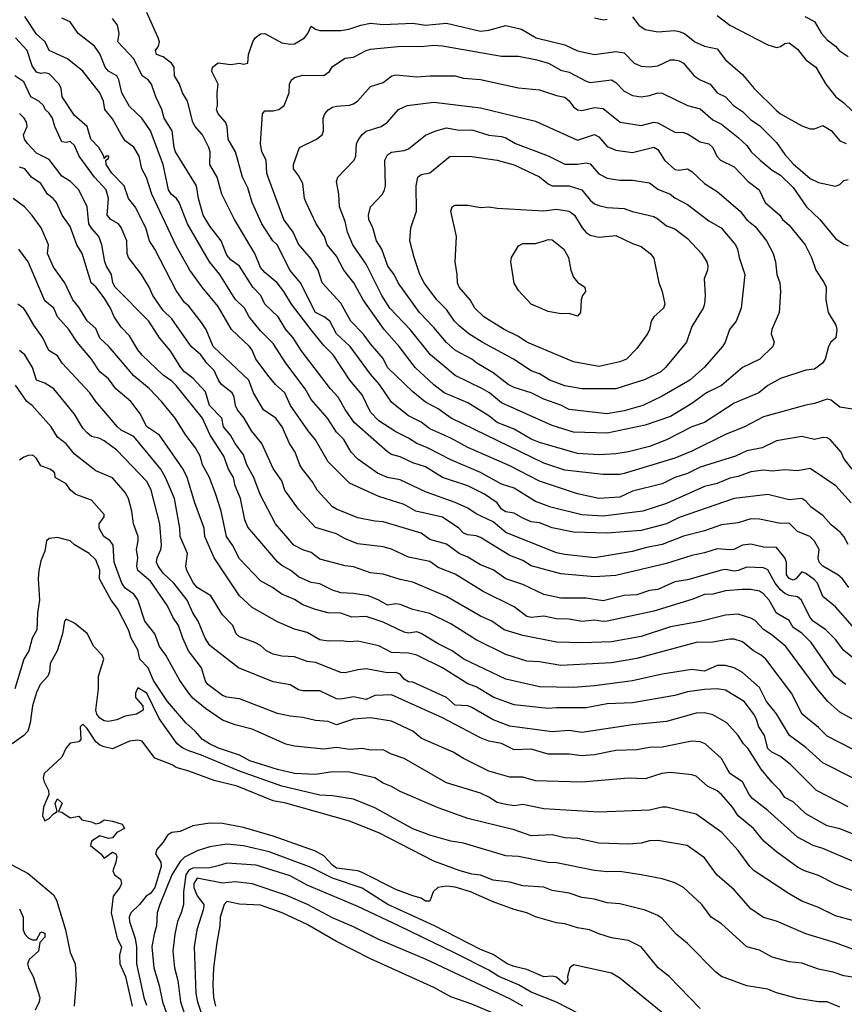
# Model space of a CAD drawing. Header units: metres. Extents: x -46681 to -43747, y -240911 to -237677.
# Tile 180 of 256: x -45951 to -45853, y -240019 to -239902. Entities that reach past the tile are written whole.
import ezdxf

# ---------------------------------------------------------------- set-up
doc = ezdxf.new("R2010")
doc.units = ezdxf.units.M
doc.layers.add('CONTOUR_INDEX', color=1, linetype='Continuous')
doc.layers.add('CONTOUR_INTER', color=3, linetype='Continuous')

msp = doc.modelspace()

# ---------------------------------------------------------------- linework, layer by layer
at = {"layer": 'CONTOUR_INDEX'}
for points, elevation in [([(-45852.54, -239969.52), (-45853.27, -239968.52), (-45853.81, -239968.02), (-45855.6, -239967.02), (-45856.02, -239966.52), (-45856.16, -239966.02), (-45856.03, -239965.02), (-45856.6, -239964.05), (-45857.15, -239963.52), (-45858.6, -239962.91), (-45859.6, -239961.93), (-45860.6, -239961.97), (-45863.1, -239961.47), (-45864.1, -239961.42), (-45865.6, -239961.88), (-45867.6, -239962.13), (-45869.6, -239962.83), (-45872.1, -239963.48), (-45874.6, -239964.44), (-45876.6, -239964.83), (-45878.1, -239965.28), (-45882.6, -239966.01), (-45886.1, -239965.63), (-45887.1, -239965.43), (-45893.1, -239963.02), (-45894.6, -239961.77), (-45896.6, -239960.83), (-45897.6, -239960.15), (-45899.1, -239959.49), (-45902.6, -239958.22), (-45905.6, -239956.81), (-45907.1, -239956.51), (-45908.25, -239956.02), (-45910.6, -239954.36), (-45911.39, -239953.52), (-45912.25, -239952.02), (-45913.1, -239951.17), (-45914.18, -239949.52), (-45916.1, -239947.31), (-45916.81, -239946.02), (-45919.12, -239943.02), (-45920.6, -239940.69), (-45922.1, -239939.19), (-45923.45, -239937.52), (-45924.01, -239936.52), (-45925.1, -239935.42), (-45926.93, -239932.52), (-45928.15, -239931.02), (-45930.73, -239926.52), (-45931.74, -239924.02), (-45932.04, -239923.52), (-45932.68, -239923.02), (-45932.97, -239922.52), (-45933.6, -239919.52), (-45935.1, -239915.52), (-45936.13, -239914.02), (-45937.6, -239912.67), (-45938.5, -239911.02), (-45938.86, -239909.52), (-45939.1, -239909.03), (-45940.1, -239908.46), (-45940.48, -239908.02), (-45941.1, -239906.42), (-45941.73, -239905.52), (-45943.66, -239904.02), (-45944.6, -239902.65), (-45945.6, -239902.22)], 125), ([(-45857.73, -239902.02), (-45856.6, -239902.6), (-45855.76, -239904.02), (-45855.1, -239904.79), (-45854.1, -239905.52), (-45853.67, -239906.02), (-45852.6, -239906.75)], 125), ([(-45906.56, -239909.02), (-45906.1, -239908.91), (-45903.6, -239909.15), (-45902.1, -239909.02), (-45899.1, -239909.04), (-45898.1, -239909.31), (-45896.1, -239909.46), (-45891.6, -239910.46), (-45889.1, -239910.68), (-45887.1, -239911.37), (-45886.1, -239911.56), (-45885.6, -239911.98), (-45885.1, -239912.68), (-45884.6, -239913.03), (-45884.1, -239913.11), (-45882.6, -239912.79), (-45881.6, -239912.89), (-45879.59, -239914.52), (-45877.1, -239914.9), (-45875.6, -239914.51), (-45875.1, -239914.6), (-45873.1, -239915.68), (-45872.1, -239915.72), (-45871.6, -239915.9), (-45870.1, -239916.83), (-45869.1, -239917.07), (-45868.6, -239917.5), (-45868.14, -239918.52), (-45867.7, -239919.02), (-45866.1, -239919.79), (-45864.45, -239921.52), (-45863.15, -239922.52), (-45862.42, -239924.02), (-45860.69, -239925.52), (-45860.39, -239926.02), (-45859.6, -239926.69), (-45857.71, -239929.02), (-45856.94, -239930.52), (-45856.42, -239932.02), (-45855.43, -239933.52), (-45855.22, -239934.02), (-45855.23, -239935.52), (-45854.99, -239937.02), (-45854.05, -239938.52), (-45853.94, -239939.02), (-45854.05, -239940.02), (-45854.67, -239940.52), (-45854.95, -239941.02), (-45855.31, -239942.52), (-45855.66, -239943.02), (-45856.6, -239943.71), (-45857.6, -239943.82), (-45860.6, -239944.81), (-45862.1, -239945.64), (-45863.19, -239946.52), (-45866.1, -239947.73), (-45869.6, -239950.01), (-45871.1, -239950.55), (-45874.1, -239952.08), (-45876.1, -239952.86), (-45878.6, -239953.49), (-45880.1, -239953.73), (-45882.1, -239953.83), (-45884.6, -239953.68), (-45889.1, -239952.4), (-45890.1, -239952.01), (-45892.1, -239950.82), (-45894.1, -239950.02), (-45895.1, -239949.25), (-45897.6, -239947.71), (-45900.38, -239946.52), (-45901.6, -239945.57), (-45903.8, -239943.52), (-45905.71, -239941.02), (-45907.49, -239939.02), (-45909.96, -239935.52), (-45911.06, -239933.52), (-45912.27, -239932.02), (-45913.1, -239930.34), (-45914.21, -239929.02), (-45914.54, -239928.02), (-45915.52, -239926.52), (-45916.71, -239924.02), (-45916.89, -239923.52), (-45917.1, -239921.75), (-45917.6, -239920.81), (-45918.2, -239920.02), (-45918.2, -239919.52), (-45917.49, -239917.52), (-45915.48, -239916.52), (-45914.82, -239916.02), (-45914.67, -239915.52), (-45914.71, -239914.02), (-45914.51, -239913.52), (-45914.1, -239913.06), (-45913.6, -239912.75), (-45913.1, -239912.62), (-45911.6, -239912.51), (-45911.1, -239912.35), (-45910.6, -239911.98), (-45909.1, -239910.28), (-45907.6, -239909.82), (-45906.56, -239909.02)], 130), ([(-45852.1, -239988.65), (-45855.1, -239987.11), (-45856.1, -239986.08), (-45858.05, -239984.52), (-45859.31, -239982.02), (-45862.33, -239978.02), (-45862.9, -239977.52), (-45863.8, -239977.02), (-45865.1, -239975.95), (-45866.1, -239975.65), (-45866.6, -239975.64), (-45868.6, -239976.01), (-45870.6, -239976.02), (-45877.6, -239977.93), (-45880.6, -239978.42), (-45886.6, -239978.75), (-45889.1, -239978.31), (-45890.6, -239978.26), (-45893.1, -239977.45), (-45896.6, -239975.71), (-45899.6, -239973.84), (-45902.1, -239972.61), (-45904.1, -239972.12), (-45905.6, -239971.55), (-45906.1, -239971.45), (-45907.1, -239971.61), (-45908.1, -239971.01), (-45909.32, -239970.52), (-45911.1, -239970.25), (-45912.6, -239970.18), (-45913.6, -239969.85), (-45915.1, -239969.11), (-45916.1, -239968.93), (-45917.6, -239968.27), (-45918.5, -239967.52), (-45919.6, -239966.92), (-45920.06, -239966.52), (-45923.6, -239962.41), (-45923.95, -239961.52), (-45924.46, -239959.02), (-45925.09, -239957.52), (-45925.31, -239956.52), (-45925.89, -239955.52), (-45926.43, -239954.02), (-45928.07, -239951.52), (-45928.97, -239949.52), (-45932.1, -239945.63), (-45932.6, -239945.12), (-45933.6, -239944.43), (-45936.1, -239942.04), (-45936.6, -239941.44), (-45937.6, -239939.76), (-45938.6, -239938.76), (-45939.43, -239937.52), (-45939.85, -239936.52), (-45940.6, -239935.27), (-45941.6, -239933.97), (-45942.12, -239933.52), (-45943.2, -239930.02), (-45943.82, -239929.02), (-45944.6, -239926.85), (-45945.55, -239925.52), (-45946.23, -239924.02), (-45946.63, -239923.52), (-45947.28, -239923.02), (-45948.1, -239921.75), (-45949.2, -239921.02), (-45949.99, -239920.02), (-45950.6, -239919.81)], 120), ([(-45888.53, -239928.52), (-45888.1, -239928.37), (-45887.6, -239928.44), (-45886.25, -239929.52), (-45885.68, -239930.52), (-45885.39, -239932.02), (-45885.1, -239932.85), (-45884.6, -239933.41), (-45883.73, -239934.02), (-45883.68, -239934.52), (-45884.04, -239935.02), (-45884.18, -239935.52), (-45884.28, -239937.02), (-45884.6, -239937.46), (-45885.6, -239937.14), (-45886.6, -239937.17), (-45888.1, -239936.89), (-45890.09, -239936.02), (-45891.6, -239934.43), (-45892.1, -239933.56), (-45892.51, -239931.02), (-45892.42, -239930.52), (-45891.6, -239929.13), (-45891.1, -239928.87), (-45889.6, -239928.85), (-45888.53, -239928.52)], 135), ([(-45850.6, -240005.97), (-45854.1, -240004.6), (-45856.1, -240003.58), (-45857.79, -240003.02), (-45858.6, -240002.61), (-45861.1, -240000.78), (-45862.57, -239999.52), (-45863.81, -239998.02), (-45865.6, -239996.52), (-45866.28, -239995.52), (-45867.6, -239993.99), (-45868.1, -239993.58), (-45869.25, -239993.02), (-45870.6, -239991.86), (-45871.1, -239991.69), (-45873.6, -239991.4), (-45874.63, -239991.52), (-45876.6, -239992.14), (-45878.6, -239992.08), (-45884.1, -239992.56), (-45889.6, -239992.39), (-45891.1, -239991.96), (-45892.6, -239991.96), (-45895.1, -239991.23), (-45898.1, -239989.75), (-45899.32, -239989.02), (-45902.6, -239987.6), (-45903.1, -239987.34), (-45904.1, -239986.51), (-45906.6, -239985.34), (-45909.1, -239984.95), (-45911.1, -239985.09), (-45913.1, -239985.76), (-45914.1, -239985.39), (-45915.6, -239985.25), (-45917.1, -239984.89), (-45918.6, -239984.76), (-45920.1, -239984.45), (-45924.6, -239982.68), (-45926.1, -239982.49), (-45926.6, -239982.29), (-45928.32, -239981.02), (-45928.6, -239980.61), (-45929.1, -239979.02), (-45930.62, -239977.02), (-45931.31, -239975.52), (-45931.79, -239974.02), (-45932.46, -239973.02), (-45933.1, -239971.7), (-45935.1, -239968.8), (-45936.6, -239967.52), (-45936.75, -239967.02), (-45936.6, -239966.02), (-45936.78, -239965.02), (-45936.56, -239964.02), (-45936.59, -239963.52), (-45937.12, -239962.02), (-45937.34, -239960.52), (-45937.73, -239959.02), (-45938.1, -239958.29), (-45939.6, -239956.55), (-45941.6, -239955.72), (-45944.1, -239953.78), (-45945.1, -239952.53), (-45946.1, -239951.74), (-45946.85, -239950.52), (-45949.1, -239948.02), (-45949.73, -239947.52), (-45951.1, -239945.61)], 115), ([(-45870.1, -240019.32), (-45873.77, -240015.52), (-45875.08, -240014.52), (-45877.1, -240012.02), (-45878.6, -240011.28), (-45880.6, -240010.94), (-45882.1, -240010.5), (-45883.2, -240010.02), (-45884.6, -240009.76), (-45886.1, -240009.29), (-45887.1, -240009.2), (-45889.6, -240008.47), (-45890.6, -240008.02), (-45892.1, -240007.62), (-45894.6, -240006.72), (-45897.27, -240005.52), (-45899.1, -240004.97), (-45900.1, -240004.85), (-45901.13, -240005.02), (-45901.7, -240005.52), (-45902.1, -240006.61), (-45902.6, -240006.62), (-45903.1, -240006.27), (-45904.1, -240006.01), (-45906.1, -240005.23), (-45910.1, -240003.23), (-45910.6, -240003.05), (-45913.1, -240002.7), (-45913.6, -240002.37), (-45914.6, -240001.28), (-45915.6, -240000.7), (-45920.6, -239998.94), (-45924.1, -239997.93), (-45926.6, -239997.42), (-45928.1, -239997.39), (-45930.1, -239997.72), (-45931.6, -239998.37), (-45932.6, -239998.52), (-45933.1, -239998.8), (-45933.6, -239999.63), (-45934.36, -240000.52), (-45934.53, -240001.02), (-45933.89, -240002.02), (-45933.86, -240002.52), (-45934.6, -240005.02), (-45935.1, -240005.71), (-45935.64, -240006.02), (-45936.43, -240007.02), (-45937.44, -240008.02), (-45937.63, -240008.52), (-45937.61, -240009.02), (-45936.92, -240011.02), (-45936.78, -240012.02), (-45936.79, -240014.02), (-45935.92, -240018.02), (-45935.6, -240018.92)], 110)]:
    msp.add_lwpolyline(points, dxfattribs=dict(at, elevation=elevation))
at = {"layer": 'CONTOUR_INTER'}
for points, elevation in [([(-45852.26, -239959.52), (-45854.06, -239957.52), (-45857.1, -239955.47), (-45858.6, -239955.73), (-45860.1, -239955.63), (-45861.6, -239955.78), (-45862.6, -239955.64), (-45864.1, -239955.85), (-45865.6, -239956.4), (-45866.6, -239956.61), (-45868.1, -239957.25), (-45869.6, -239957.59), (-45874.1, -239959.58), (-45876.9, -239960.52), (-45881.6, -239961.11), (-45884.1, -239960.95), (-45887.78, -239960.02), (-45889.6, -239959.38), (-45892.1, -239957.78), (-45893.6, -239957.3), (-45896.1, -239955.92), (-45899.6, -239954.45), (-45902.36, -239953.02), (-45903.6, -239952.52), (-45904.6, -239951.86), (-45906.1, -239951.13), (-45908.1, -239949.81), (-45909.1, -239948.81), (-45910.1, -239946.76), (-45911.56, -239945.02), (-45913.52, -239942.02), (-45914.6, -239940.92), (-45916.1, -239939.05), (-45918.45, -239936.02), (-45919.33, -239934.52), (-45920.12, -239933.52), (-45921.6, -239932.3), (-45922.1, -239931.69), (-45922.77, -239930.02), (-45925.2, -239926.02), (-45926.68, -239923.02), (-45927.24, -239921.02), (-45928.11, -239919.52), (-45928.06, -239918.02), (-45928.21, -239917.52), (-45928.95, -239916.02), (-45929.84, -239915.02), (-45930.1, -239914.52), (-45930.74, -239912.02), (-45931.34, -239911.02), (-45931.7, -239910.02), (-45932.26, -239909.02), (-45932.33, -239908.02), (-45932.65, -239907.52), (-45933.1, -239907.16), (-45933.6, -239906.8), (-45934.39, -239906.52), (-45934.51, -239906.02), (-45934.15, -239905.52), (-45934.06, -239905.02), (-45934.2, -239904.52), (-45935.53, -239901.52)], 127), ([(-45868.1, -239901.88), (-45866.6, -239903.02), (-45862.1, -239905.38), (-45861.1, -239905.69), (-45860.6, -239905.57), (-45860.1, -239905.2), (-45859.6, -239905.13), (-45858.6, -239905.88), (-45857.6, -239907.14), (-45856.45, -239908.02), (-45855.26, -239910.02), (-45854.05, -239911.52), (-45853.1, -239912.21), (-45852.1, -239913.2)], 126), ([(-45852.1, -239974.1), (-45854.1, -239971.83), (-45855.6, -239970.58), (-45856.23, -239969.02), (-45856.6, -239968.62), (-45857.6, -239967.88), (-45858.1, -239967.66), (-45858.78, -239968.52), (-45859.1, -239968.66), (-45859.6, -239968.45), (-45859.88, -239968.02), (-45859.89, -239966.52), (-45860.08, -239966.02), (-45861.1, -239964.8), (-45862.6, -239964.75), (-45864.1, -239964.4), (-45865.1, -239964.54), (-45866.11, -239965.02), (-45866.6, -239965.09), (-45868.1, -239964.96), (-45869.6, -239965.44), (-45871.1, -239965.74), (-45874.1, -239966.71), (-45880.1, -239968.11), (-45882.6, -239968.27), (-45886.6, -239967.9), (-45890.1, -239966.96), (-45891.1, -239966.34), (-45892.6, -239965.75), (-45896.1, -239963.63), (-45896.6, -239963.43), (-45897.6, -239963.31), (-45898.1, -239963.09), (-45898.64, -239962.52), (-45900.6, -239961.21), (-45903.75, -239960.52), (-45905.1, -239959.73), (-45908.1, -239958.78), (-45911.6, -239957.2), (-45914.1, -239954.68), (-45915.6, -239952.06), (-45916.48, -239951.02), (-45918.57, -239948.02), (-45919.21, -239946.52), (-45920.35, -239945.52), (-45921.1, -239944.62), (-45922.66, -239942.52), (-45923.1, -239941.47), (-45923.42, -239941.02), (-45925.54, -239939.02), (-45927.1, -239936.31), (-45929.02, -239934.02), (-45930.47, -239932.02), (-45932.1, -239929.13), (-45934.95, -239923.02), (-45935.6, -239921.06), (-45936.13, -239920.02), (-45936.44, -239918.52), (-45937.1, -239917.47), (-45938.1, -239916.7), (-45938.6, -239915.96), (-45939.6, -239914.1), (-45940.53, -239913.02), (-45940.66, -239912.02), (-45941.1, -239911.04), (-45943.1, -239908.48), (-45944.94, -239907.02), (-45947.1, -239906.02), (-45947.57, -239905.02), (-45948.6, -239904.09), (-45949.98, -239902.02)], 124), ([(-45852.6, -239964.44), (-45853.1, -239963.52), (-45853.53, -239963.02), (-45854.6, -239962.12), (-45855.61, -239961.02), (-45856.97, -239960.02), (-45857.6, -239959.32), (-45858.1, -239959.01), (-45859.6, -239959.16), (-45862.1, -239958.53), (-45866.1, -239959.02), (-45872.6, -239961.25), (-45874.1, -239962.01), (-45877.1, -239962.8), (-45881.1, -239963.11), (-45885.1, -239963), (-45887.6, -239962.49), (-45889.1, -239961.88), (-45890.1, -239961.76), (-45891.1, -239961.34), (-45892.1, -239960.73), (-45893.1, -239960.58), (-45893.6, -239960.25), (-45894.1, -239959.51), (-45895.6, -239958.49), (-45897.6, -239957.51), (-45900.6, -239956.51), (-45902.6, -239955.27), (-45904.1, -239954.8), (-45905.6, -239954.08), (-45906.6, -239953.8), (-45907.1, -239953.48), (-45911.03, -239950.02), (-45912.1, -239948.5), (-45912.92, -239947.02), (-45913.84, -239946.02), (-45917.28, -239941.52), (-45918.24, -239940.02), (-45919.12, -239939.02), (-45920, -239937.52), (-45921.6, -239936.02), (-45922.05, -239935.02), (-45923.01, -239934.02), (-45924.6, -239931.53), (-45925.6, -239930.77), (-45926.1, -239930.23), (-45926.75, -239928.52), (-45928.1, -239926.82), (-45928.88, -239925.52), (-45929.42, -239923.52), (-45929.66, -239922.02), (-45932.14, -239918.02), (-45932.32, -239917.52), (-45932.57, -239915.52), (-45933.48, -239914.02), (-45933.77, -239913.02), (-45934.49, -239911.52), (-45934.98, -239910.02), (-45935.41, -239909.52), (-45936.1, -239909.03), (-45937.1, -239907), (-45938.96, -239905.02), (-45938.82, -239904.02), (-45939.02, -239903.02), (-45939.6, -239902.26)], 126), ([(-45852.13, -239955.52), (-45853.1, -239954.29), (-45853.45, -239953.52), (-45854.73, -239952.02), (-45855.1, -239951.83), (-45855.6, -239951.8), (-45856.6, -239952.04), (-45858.1, -239951.68), (-45861.1, -239952.2), (-45862.77, -239953.02), (-45864.6, -239953.39), (-45865.94, -239954.02), (-45870.1, -239955.31), (-45871.6, -239956.07), (-45873.1, -239956.54), (-45874.6, -239957.29), (-45878.1, -239958.15), (-45879.6, -239958.84), (-45882.1, -239959.01), (-45884.6, -239958.46), (-45889.1, -239956.96), (-45892.6, -239955.14), (-45897.6, -239952.98), (-45899.6, -239951.89), (-45902.1, -239950.76), (-45903.1, -239950), (-45904.6, -239949.25), (-45906.15, -239948.02), (-45906.6, -239947.62), (-45908.04, -239945.52), (-45909.1, -239944.31), (-45911.52, -239941.02), (-45913.12, -239939.52), (-45913.91, -239938.02), (-45914.58, -239937.52), (-45915.6, -239937.01), (-45917.37, -239933.52), (-45918.64, -239932.02), (-45920.1, -239929.05), (-45920.63, -239928.52), (-45921.94, -239926.52), (-45923.08, -239924.02), (-45923.6, -239922.28), (-45924.24, -239921.02), (-45925.07, -239918.02), (-45925.93, -239916.52), (-45926.04, -239915.02), (-45926.26, -239914.52), (-45927.11, -239913.52), (-45927.33, -239913.02), (-45927.19, -239912.52), (-45927.25, -239911.02), (-45927.12, -239910.02), (-45927.87, -239908.52), (-45927.8, -239908.02), (-45927.1, -239907.48), (-45925.6, -239907.69), (-45924.6, -239907.52), (-45924.1, -239907.65), (-45923.6, -239907.55), (-45923.51, -239906.52), (-45923.02, -239905.02), (-45922.74, -239904.52), (-45922.1, -239904.05), (-45921.6, -239904.02), (-45919.6, -239905.14), (-45918.6, -239905.3), (-45918.1, -239905.23), (-45916.92, -239904.52), (-45916.52, -239904.02), (-45916.1, -239903.16), (-45915.59, -239903.52), (-45915.1, -239903.67), (-45912.6, -239903.65), (-45911.65, -239903.52), (-45910.25, -239903.02)], 128), ([(-45910.25, -239903.02), (-45909.1, -239902.79), (-45907.6, -239902.95), (-45904.1, -239902.79), (-45902.6, -239903.02), (-45900.1, -239902.79), (-45896.1, -239903.76), (-45895.1, -239903.62), (-45893.1, -239903.07), (-45891.23, -239903.52), (-45889.49, -239904.52), (-45886.1, -239905.36), (-45884.6, -239906.06), (-45882.6, -239906.49), (-45880.1, -239906.16), (-45879.1, -239906.29), (-45877.93, -239907.52), (-45877.1, -239907.89), (-45876.1, -239907.95), (-45875.1, -239907.83), (-45873.6, -239907.14), (-45873.1, -239907.12), (-45872.6, -239907.27), (-45872.1, -239907.54), (-45870.81, -239909.02), (-45870.1, -239909.52), (-45868.91, -239910.02), (-45868.08, -239911.02), (-45867.1, -239911.53), (-45866.15, -239912.52), (-45865.1, -239913.24), (-45864.1, -239914.22), (-45863.1, -239914.9), (-45861.1, -239916.9), (-45860.1, -239918.33), (-45859.1, -239919.45), (-45857.1, -239921.15), (-45856.1, -239921.66), (-45854.1, -239922.07), (-45853.6, -239921.86), (-45853.1, -239921.39), (-45852.6, -239921.27)], 128), ([(-45882.6, -239902.16), (-45881.6, -239902.41), (-45881.1, -239902.31)], 127), ([(-45878.1, -239902.07), (-45877.38, -239903.02), (-45876.6, -239903.53), (-45875.1, -239903.81), (-45873.1, -239903.66), (-45872.6, -239903.77), (-45871.95, -239904.02), (-45870.74, -239905.02), (-45869.6, -239905.51), (-45868.1, -239905.85), (-45867.1, -239907.14), (-45865.1, -239908.88), (-45863.74, -239910.52), (-45861.1, -239913.12), (-45860.6, -239913.53), (-45858.1, -239914.93), (-45857.1, -239915.29), (-45856.6, -239915.3), (-45855.6, -239914.92), (-45854.6, -239915.49), (-45853.6, -239916.73), (-45852.86, -239917.02)], 127), ([(-45849.36, -239980.02), (-45853.1, -239977), (-45854.1, -239975.67), (-45855.23, -239974.52), (-45856.73, -239973.52), (-45857.15, -239973.02), (-45858.14, -239971.02), (-45858.6, -239970.62), (-45859.6, -239970.46), (-45860.1, -239970.24), (-45860.6, -239969.82), (-45861.24, -239969.02), (-45862.1, -239967.46), (-45862.6, -239967.21), (-45864.6, -239967.14), (-45865.6, -239967.54), (-45866.1, -239967.59), (-45867.1, -239967.42), (-45867.6, -239967.47), (-45871.6, -239968.62), (-45873.1, -239968.88), (-45875.1, -239969.75), (-45876.1, -239969.88), (-45877.6, -239970.39), (-45879.1, -239970.49), (-45881.6, -239971.09), (-45883.6, -239970.81), (-45886.6, -239970.78), (-45888.6, -239970.37), (-45891.1, -239969.19), (-45893.1, -239968.52), (-45894.6, -239967.45), (-45896.1, -239966.84), (-45897.6, -239965.95), (-45898.6, -239965.51), (-45900.1, -239964.4), (-45902.1, -239963.84), (-45903.1, -239963.12), (-45907.6, -239961.75), (-45908.6, -239961.7), (-45910.6, -239961.31), (-45913.1, -239960.28), (-45913.6, -239960.01), (-45915.42, -239958.02), (-45915.97, -239957.02), (-45917.14, -239955.52), (-45917.45, -239955.02), (-45918.02, -239953.52), (-45918.68, -239952.52), (-45919.56, -239950.52), (-45920.31, -239949.52), (-45921.75, -239948.52), (-45922.93, -239946.52), (-45923.5, -239945.02), (-45927.69, -239941.02), (-45928.55, -239939.02), (-45929.1, -239938.18), (-45930.6, -239936.27), (-45931.1, -239935.83), (-45932.1, -239934.42), (-45934.59, -239929.52), (-45935.25, -239928.52), (-45935.67, -239927.02), (-45936.94, -239924.52), (-45937.73, -239923.52), (-45938.23, -239922.02), (-45939.7, -239920.52), (-45940.34, -239919.52), (-45940.38, -239919.02), (-45940.1, -239918.82), (-45940.05, -239918.52), (-45940.4, -239918.52), (-45940.6, -239918.8), (-45940.63, -239918.52), (-45941.21, -239917.52), (-45942.17, -239916.52), (-45942.62, -239915.02), (-45944.1, -239913.7), (-45945.56, -239911.52), (-45945.68, -239910.52), (-45945.93, -239910.02), (-45947.1, -239908.78), (-45947.6, -239908.67), (-45948.1, -239908.74), (-45948.6, -239908.61), (-45949.1, -239907.84), (-45949.71, -239906.02), (-45951.1, -239904.54)], 123), ([(-45905.47, -239905.52), (-45903.1, -239905.55), (-45901.6, -239905.41), (-45900.6, -239905.49), (-45893.6, -239906.7), (-45891.6, -239906.69), (-45889.6, -239907.08), (-45888.03, -239907.52), (-45886.6, -239908.34), (-45885.6, -239908.59), (-45883.6, -239909.66), (-45883.1, -239909.81), (-45880.6, -239909.49), (-45880.1, -239909.81), (-45879.1, -239910.84), (-45878.1, -239911.37), (-45877.1, -239911.5), (-45876.1, -239911.35), (-45875.1, -239911.02), (-45874.6, -239911.08), (-45871.6, -239912.55), (-45870.1, -239912.93), (-45868.6, -239914.24), (-45867.6, -239914.74), (-45865.6, -239916.33), (-45864.6, -239917.27), (-45864.08, -239918.02), (-45863.01, -239919.02), (-45861.6, -239920.19), (-45860.6, -239920.78), (-45859.1, -239922.24), (-45857.52, -239924.52), (-45855.96, -239926.02), (-45854.1, -239928.27), (-45853.1, -239928.95), (-45852.6, -239929.13)], 129), ([(-45852.1, -239948.44), (-45853.6, -239948.19), (-45854.6, -239947.38), (-45855.1, -239947.25), (-45856.6, -239947.79), (-45857.6, -239947.96), (-45862.6, -239949.35), (-45864.86, -239950.52), (-45867.1, -239951.42), (-45871.1, -239953.41), (-45873.1, -239954.22), (-45879.1, -239956.04), (-45879.6, -239956.15), (-45881.6, -239956.17), (-45886.1, -239955.64), (-45888.6, -239954.84), (-45899.55, -239949.52), (-45901.1, -239948.41), (-45902.6, -239947.62), (-45904.1, -239946.39), (-45907.08, -239943.52), (-45907.6, -239942.44), (-45909.1, -239940.73), (-45909.97, -239939.52), (-45911.42, -239938.02), (-45912.6, -239935.9), (-45914.8, -239933.52), (-45915.28, -239932.02), (-45916.1, -239930.65), (-45917.6, -239928.93), (-45918.23, -239927.52), (-45919.35, -239926.02), (-45921.2, -239921.02), (-45921.34, -239920.52), (-45921.42, -239919.02), (-45921.94, -239918.02), (-45922.12, -239917.02), (-45921.87, -239913.52), (-45921.6, -239913.16), (-45920.6, -239913.18), (-45919.92, -239913.02), (-45919.32, -239912.52), (-45918.73, -239911.02), (-45918.66, -239910.02), (-45918.46, -239909.52), (-45918.1, -239909.22), (-45917.1, -239908.96), (-45914.6, -239908.98), (-45913.95, -239908.52), (-45913.6, -239907.94), (-45912.1, -239906.93), (-45911.1, -239906.83), (-45909.62, -239906.02), (-45909.1, -239905.89), (-45905.47, -239905.52)], 129), ([(-45852.88, -239981.02), (-45854.23, -239980.02), (-45856.97, -239976.02), (-45858.1, -239974.92), (-45859.1, -239974.25), (-45859.6, -239973.45), (-45861.1, -239972.55), (-45861.93, -239971.02), (-45862.6, -239970.27), (-45863.1, -239969.97), (-45864.1, -239969.77), (-45865.1, -239969.78), (-45867.1, -239969.93), (-45868.6, -239970.33), (-45869.6, -239970.35), (-45871.1, -239970.96), (-45875.6, -239972.32), (-45881.1, -239973.5), (-45881.6, -239973.55), (-45882.6, -239973.4), (-45884.1, -239973.54), (-45885.6, -239973.28), (-45887.1, -239973.23), (-45888.6, -239972.91), (-45890.1, -239973.08), (-45890.6, -239972.96), (-45892.1, -239971.8), (-45895.78, -239970.02), (-45899.1, -239967.94), (-45901.1, -239967.18), (-45902.1, -239966.47), (-45904.6, -239965.96), (-45906.6, -239965.01), (-45907.6, -239964.71), (-45910.6, -239964.37), (-45912.1, -239963.77), (-45913.1, -239963.17), (-45915.6, -239962.42), (-45917.6, -239960.27), (-45919.23, -239958.02), (-45919.6, -239956.9), (-45920.6, -239955.46), (-45921.93, -239952.52), (-45923.19, -239951.02), (-45924.02, -239949.52), (-45924.83, -239948.52), (-45925.06, -239948.02), (-45925.21, -239947.02), (-45925.46, -239946.52), (-45926.72, -239945.52), (-45927.09, -239945.02), (-45927.6, -239943.87), (-45928.47, -239943.02), (-45929.18, -239942.02), (-45930.29, -239941.02), (-45932.6, -239937.78), (-45933.6, -239936.77), (-45934.84, -239935.02), (-45935.27, -239934.02), (-45936.19, -239932.52), (-45937.72, -239930.52), (-45937.88, -239930.02), (-45937.93, -239928.52), (-45938.6, -239926.95), (-45938.91, -239926.52), (-45939.79, -239926.02), (-45940.25, -239925.52), (-45940.08, -239923.52), (-45940.35, -239922.52), (-45941.74, -239921.02), (-45943.56, -239918.52), (-45944.1, -239917.26), (-45944.6, -239916.8), (-45945.1, -239916.92), (-45945.6, -239916.83), (-45946.44, -239915.02), (-45946.7, -239914.02), (-45947.1, -239913.43), (-45947.56, -239913.02), (-45947.78, -239912.52), (-45948.32, -239912.02), (-45949.25, -239911.52), (-45950.1, -239909.74), (-45951.15, -239909.02)], 122), ([(-45904.77, -239912.52), (-45901.6, -239912.16), (-45896.1, -239912.82), (-45889.6, -239914.37), (-45884.6, -239916.63), (-45882.6, -239915.96), (-45882.1, -239916.25), (-45881.1, -239917.39), (-45880.1, -239917.83), (-45878.1, -239918.1), (-45875.6, -239917.47), (-45875.1, -239917.73), (-45874.32, -239919.02), (-45873.1, -239920.1), (-45872.6, -239920.18), (-45871.6, -239920.03), (-45871.1, -239920.35), (-45869.6, -239921.75), (-45868.1, -239922.7), (-45865.36, -239925.02), (-45864.6, -239926.06), (-45863.6, -239926.85), (-45862.27, -239928.52), (-45861.48, -239930.02), (-45861.19, -239931.02), (-45861.03, -239932.52), (-45860.68, -239933.52), (-45860.59, -239934.52), (-45860.77, -239937.02), (-45861.64, -239939.02), (-45861.71, -239939.52), (-45861.37, -239940.52), (-45861.51, -239941.02), (-45863.06, -239942.52), (-45865.09, -239943.52), (-45867.6, -239945.65), (-45869.36, -239946.52), (-45871.1, -239947.79), (-45873.6, -239949.3), (-45876.6, -239950.32), (-45881.1, -239951.29), (-45885.1, -239951.16), (-45887.6, -239950.36), (-45893.6, -239947.69), (-45895.04, -239946.52), (-45895.85, -239946.02), (-45899.1, -239944.45), (-45902, -239942.02), (-45904.41, -239939.02), (-45906.82, -239936.52), (-45907.76, -239935.02), (-45909.6, -239931.29), (-45911.2, -239929.02), (-45911.83, -239927.52), (-45912.1, -239926.25), (-45912.77, -239924.52), (-45912.84, -239923.02), (-45913.1, -239921.52), (-45912.96, -239921.02), (-45911.01, -239919.02), (-45910.85, -239918.52), (-45910.74, -239917.02), (-45910.49, -239916.52), (-45910.1, -239915.97), (-45909.6, -239915.58), (-45907.85, -239915.02), (-45907.1, -239914.52), (-45905.8, -239913.02), (-45904.77, -239912.52)], 131), ([(-45852.1, -239985.11), (-45853.6, -239984.26), (-45855.03, -239983.02), (-45856.28, -239981.52), (-45859.96, -239976.52), (-45861.6, -239975.15), (-45862.6, -239974.48), (-45863.6, -239973.44), (-45864.1, -239973.16), (-45865.6, -239972.7), (-45867.1, -239972.79), (-45870.1, -239973.56), (-45873.6, -239974.19), (-45877.1, -239975.33), (-45880.6, -239975.97), (-45884.1, -239976.07), (-45887.1, -239975.99), (-45891.1, -239975.2), (-45893.27, -239974.52), (-45894.76, -239973.52), (-45896.1, -239972.92), (-45900.1, -239970.58), (-45904.1, -239968.89), (-45905.6, -239968.57), (-45907.6, -239967.95), (-45909.1, -239967.78), (-45911.1, -239967.08), (-45912.1, -239966.97), (-45915.1, -239966.18), (-45916.1, -239965.39), (-45917.1, -239965.07), (-45918.16, -239964.52), (-45920.34, -239962.02), (-45922.15, -239958.52), (-45922.9, -239956.52), (-45923.71, -239955.02), (-45924.1, -239953.85), (-45925.1, -239952.5), (-45925.64, -239951.52), (-45926.47, -239950.52), (-45926.69, -239949.52), (-45928.13, -239948.02), (-45928.6, -239946.38), (-45930.1, -239944.76), (-45931.1, -239944.04), (-45931.52, -239943.52), (-45932.78, -239941.52), (-45934.04, -239940.02), (-45935.32, -239938.02), (-45939.31, -239934.02), (-45939.58, -239933.52), (-45939.73, -239932.52), (-45940.33, -239931.52), (-45940.5, -239931.02), (-45940.86, -239929.02), (-45941.23, -239928.02), (-45942.1, -239927.04), (-45942.39, -239926.52), (-45942.61, -239924.52), (-45943.59, -239922.52), (-45944.56, -239921.52), (-45945.6, -239920.9), (-45947.1, -239918.92), (-45948.6, -239918.17), (-45949.68, -239917.02), (-45950.03, -239916.52), (-45950.14, -239916.02), (-45949.7, -239915.02), (-45949.8, -239914.52), (-45950.07, -239914.02), (-45950.6, -239913.48)], 121), ([(-45901.37, -239915.52), (-45900.1, -239915.18), (-45898.6, -239915.47), (-45897.1, -239915.42), (-45895.1, -239916.03), (-45893.6, -239916.22), (-45893.1, -239916.37), (-45891.93, -239917.02), (-45888.1, -239918.48), (-45886.1, -239919.49), (-45884.6, -239919.48), (-45883.6, -239919.3), (-45883.1, -239919.44), (-45882.1, -239920.61), (-45881.1, -239921.13), (-45879.6, -239921.37), (-45878.1, -239921.36), (-45876.1, -239921.69), (-45875.1, -239922.41), (-45873.67, -239923.02), (-45873.1, -239923.47), (-45871.6, -239924.25), (-45869.1, -239926.16), (-45867.63, -239927.02), (-45865.95, -239929.02), (-45865.7, -239929.52), (-45865.49, -239930.52), (-45864.82, -239932.52), (-45865.26, -239936.52), (-45865.86, -239938.02), (-45866.64, -239939.02), (-45867.14, -239940.52), (-45867.47, -239941.02), (-45869.6, -239943.46), (-45871.33, -239945.02), (-45874.6, -239946.89), (-45876.88, -239948.02), (-45879.1, -239948.66), (-45881.1, -239949), (-45885.6, -239948.48), (-45886.6, -239947.98), (-45888.6, -239947.26), (-45890.1, -239946.51), (-45892.1, -239945.88), (-45892.8, -239945.52), (-45894.6, -239944.16), (-45896.52, -239943.02), (-45897.1, -239942.55), (-45899.03, -239941.52), (-45900.1, -239940.55), (-45901.6, -239938.77), (-45903.29, -239937.02), (-45905.82, -239933.52), (-45906.29, -239932.52), (-45907.06, -239931.52), (-45907.76, -239929.52), (-45908.38, -239928.52), (-45908.83, -239927.02), (-45909.28, -239926.02), (-45909.34, -239925.52), (-45909.08, -239924.52), (-45907.68, -239923.02), (-45907.44, -239922.52), (-45907.32, -239922.02), (-45907.41, -239919.02), (-45907.1, -239918.37), (-45906.6, -239918.04), (-45905.1, -239917.84), (-45904.6, -239917.65), (-45902.6, -239916.06), (-45901.37, -239915.52)], 132), ([(-45899.66, -239918.52), (-45897.1, -239918.56), (-45894.1, -239919), (-45892.1, -239919.56), (-45889.1, -239920.99), (-45888.1, -239921.81), (-45887.6, -239922.05), (-45885.6, -239922.05), (-45884.1, -239922.51), (-45883.1, -239923.72), (-45882.6, -239924.17), (-45882.1, -239924.38), (-45881.1, -239924.59), (-45879.1, -239924.7), (-45878.1, -239925.09), (-45875.6, -239925.68), (-45875.1, -239925.92), (-45874.1, -239926.75), (-45873.1, -239927.12), (-45871.6, -239928.28), (-45869.97, -239930.02), (-45869.34, -239931.02), (-45869.19, -239931.52), (-45869.26, -239932.02), (-45869.65, -239933.02), (-45869.53, -239935.02), (-45869.61, -239936.02), (-45869.77, -239936.52), (-45871.1, -239938.66), (-45871.72, -239940.52), (-45874.21, -239943.52), (-45874.77, -239944.02), (-45876.6, -239944.95), (-45880.1, -239946.02), (-45884.1, -239946.05), (-45886.1, -239945.69), (-45887.89, -239945.02), (-45889.1, -239944.26), (-45890.1, -239943.92), (-45892.19, -239942.52), (-45895.91, -239940.52), (-45897.45, -239939.52), (-45898.6, -239938.58), (-45899.15, -239938.02), (-45900.1, -239936.67), (-45901.24, -239935.52), (-45902.76, -239933.52), (-45903.25, -239932.52), (-45903.95, -239930.52), (-45904.45, -239928.52), (-45904.32, -239927.02), (-45903.67, -239925.02), (-45903.71, -239922.02), (-45903.5, -239921.02), (-45903.1, -239920.71), (-45902.1, -239920.5), (-45899.66, -239918.52)], 133), ([(-45852.1, -239992.05), (-45855.6, -239990.28), (-45857.6, -239988.47), (-45859.55, -239987.02), (-45861.1, -239984.46), (-45862.25, -239983.02), (-45863.1, -239981.37), (-45865.1, -239979.6), (-45866.1, -239979.03), (-45867.1, -239978.75), (-45868.1, -239978.76), (-45869.6, -239979.41), (-45871.1, -239979.23), (-45874.6, -239979.78), (-45878.1, -239980.58), (-45882.6, -239981.14), (-45885.1, -239981.34), (-45889.1, -239981.27), (-45893.1, -239980.39), (-45898.05, -239978.02), (-45899.43, -239977.02), (-45901.1, -239976.21), (-45903.1, -239974.96), (-45903.6, -239974.79), (-45904.6, -239974.93), (-45905.1, -239974.8), (-45907.6, -239973.63), (-45909.6, -239972.97), (-45911.31, -239973.02), (-45912.6, -239972.58), (-45914.1, -239972.51), (-45915.6, -239972.14), (-45917.1, -239971.6), (-45918.1, -239970.96), (-45919.6, -239970.3), (-45920.68, -239969.52), (-45922.1, -239968.75), (-45924.6, -239966.16), (-45925.41, -239964.52), (-45926.12, -239963.52), (-45926.75, -239960.52), (-45927.37, -239958.52), (-45928.14, -239956.52), (-45928.98, -239955.02), (-45929.23, -239954.02), (-45929.78, -239953.02), (-45930.93, -239951.52), (-45932.19, -239949.52), (-45933.82, -239947.52), (-45935.22, -239946.02), (-45937.1, -239944.49), (-45940.04, -239941.02), (-45941.1, -239940.03), (-45941.6, -239938.91), (-45942.6, -239938), (-45943.6, -239936.4), (-45944.3, -239935.52), (-45945.24, -239933.52), (-45946.6, -239931.66), (-45947.28, -239930.02), (-45947.19, -239929.02), (-45947.38, -239928.52), (-45948.04, -239927.02), (-45949.1, -239925.56), (-45950, -239924.52), (-45951.37, -239923.52)], 119), ([(-45899.42, -239924.52), (-45899.1, -239924.33), (-45897.6, -239924.34), (-45896.1, -239924.6), (-45895.1, -239924.52), (-45894.1, -239924.69), (-45888.6, -239925), (-45887.1, -239924.8), (-45885.6, -239925.03), (-45884.96, -239925.52), (-45884.08, -239927.02), (-45883.6, -239927.55), (-45883.1, -239927.86), (-45882.1, -239928.12), (-45880.1, -239927.9), (-45878.1, -239928.87), (-45877.1, -239929.21), (-45876.01, -239930.02), (-45875.6, -239930.6), (-45875, -239933.52), (-45874.59, -239934.52), (-45874.29, -239936.02), (-45874.43, -239936.52), (-45875.58, -239937.52), (-45875.92, -239938.02), (-45876.1, -239939.02), (-45876.34, -239939.52), (-45877.6, -239941.29), (-45878.81, -239942.52), (-45879.6, -239942.86), (-45882.1, -239943.4), (-45885.1, -239942.86), (-45890.6, -239940.54), (-45891.6, -239939.84), (-45893.3, -239939.02), (-45895.68, -239937.52), (-45896.76, -239936.52), (-45897.33, -239935.52), (-45898.62, -239934.02), (-45898.82, -239933.52), (-45898.84, -239932.52), (-45899.08, -239931.02), (-45898.94, -239928.02), (-45899.59, -239925.02), (-45899.42, -239924.52)], 134), ([(-45852.6, -239995.45), (-45856.36, -239993.52), (-45859.37, -239990.52), (-45860.6, -239989.53), (-45861.63, -239989.02), (-45862.1, -239988.57), (-45862.49, -239987.02), (-45863.19, -239986.02), (-45863.47, -239985.02), (-45863.76, -239984.52), (-45864.91, -239983.02), (-45867.1, -239981.67), (-45868.1, -239981.51), (-45869.6, -239981.6), (-45871.6, -239981.88), (-45873.1, -239982.32), (-45878.1, -239983.16), (-45881.1, -239983.3), (-45883.6, -239983.77), (-45887.1, -239983.75), (-45888.1, -239983.85), (-45892.1, -239983.39), (-45894.52, -239982.52), (-45896.6, -239981.28), (-45897.6, -239980.91), (-45900.57, -239979.02), (-45903.6, -239977.54), (-45904.6, -239977.31), (-45906.6, -239977.2), (-45908.1, -239976.43), (-45910.6, -239975.87), (-45911.6, -239975.96), (-45912.6, -239975.84), (-45914.1, -239975.89), (-45915.1, -239975.72), (-45916.6, -239974.84), (-45918.1, -239974.47), (-45920.1, -239973.59), (-45923.1, -239971.91), (-45924.6, -239970.52), (-45927.57, -239966.02), (-45928.68, -239963.52), (-45928.78, -239962.52), (-45929.89, -239959.52), (-45930.77, -239956.52), (-45931.25, -239955.52), (-45934.05, -239951.52), (-45935.6, -239950.48), (-45936.31, -239949.02), (-45937.45, -239947.52), (-45939.22, -239946.02), (-45940.1, -239944.85), (-45941.12, -239944.02), (-45942.09, -239942.52), (-45943.77, -239940.52), (-45944.77, -239939.02), (-45946.1, -239937.52), (-45946.55, -239936.52), (-45947.6, -239935.64), (-45949.59, -239931.02), (-45950.67, -239929.52)], 118), ([(-45851.1, -239999.05), (-45853.6, -239998.08), (-45855.1, -239997.71), (-45857.6, -239996.3), (-45859.1, -239994.88), (-45860.1, -239994.38), (-45860.66, -239993.52), (-45861.6, -239992.6), (-45862.89, -239991.02), (-45864.47, -239988.52), (-45865, -239988.02), (-45865.6, -239987.02), (-45866.95, -239985.52), (-45868.6, -239984.6), (-45869.6, -239984.36), (-45870.6, -239984.41), (-45874.1, -239985.38), (-45878.1, -239985.78), (-45884.1, -239986.68), (-45885.6, -239986.45), (-45887.6, -239986.58), (-45892.6, -239985.92), (-45894.6, -239985.19), (-45897.1, -239983.71), (-45897.6, -239983.54), (-45899.1, -239983.43), (-45900.12, -239982.52), (-45904.1, -239980.73), (-45904.6, -239980.69), (-45905.1, -239980.37), (-45905.6, -239979.77), (-45906.1, -239979.59), (-45907.1, -239979.62), (-45909.6, -239979.15), (-45910.6, -239979.25), (-45912.1, -239979.64), (-45912.6, -239979.57), (-45915.6, -239978.41), (-45916.6, -239978.27), (-45918.1, -239977.74), (-45919.6, -239977.67), (-45920.6, -239977.42), (-45921.39, -239977.02), (-45922.1, -239976.39), (-45922.76, -239976.02), (-45924.6, -239975.37), (-45924.99, -239975.02), (-45925.36, -239974.02), (-45926.6, -239972.76), (-45928, -239970.52), (-45929.61, -239969.52), (-45930.05, -239969.02), (-45930.81, -239967.52), (-45930.93, -239967.02), (-45930.75, -239965.52), (-45931.62, -239963.52), (-45931.66, -239962.52), (-45932.28, -239959.02), (-45933.33, -239956.52), (-45933.89, -239955.52), (-45937.1, -239951.67), (-45938.6, -239950.92), (-45939.01, -239950.52), (-45941.6, -239947.55), (-45942.3, -239946.52), (-45945.57, -239943.02), (-45946.1, -239942.15), (-45947.13, -239941.52), (-45947.84, -239940.02), (-45948.93, -239938.52), (-45949.77, -239937.02), (-45950.1, -239936.56), (-45950.81, -239936.02)], 117), ([(-45852.1, -240001.89), (-45855.6, -240000.39), (-45856.73, -240000.02), (-45858.6, -239999.04), (-45862.1, -239995.91), (-45863.87, -239994.52), (-45864.33, -239994.02), (-45865.11, -239992.52), (-45866.6, -239991.52), (-45867.6, -239989.74), (-45869.5, -239988.02), (-45870.1, -239987.8), (-45871.1, -239987.72), (-45874.6, -239988.41), (-45876.1, -239988.45), (-45877.6, -239988.74), (-45880.1, -239988.81), (-45882.6, -239989.3), (-45884.1, -239989.45), (-45885.6, -239989.23), (-45888.1, -239989.23), (-45890.1, -239988.64), (-45892.1, -239988.74), (-45893.6, -239987.98), (-45895.1, -239987.7), (-45896.1, -239987.32), (-45900.6, -239984.94), (-45906.6, -239982.23), (-45908.6, -239982.29), (-45909.6, -239982.78), (-45911.1, -239982.47), (-45912.6, -239982.73), (-45913.1, -239982.68), (-45915.1, -239981.75), (-45917.1, -239981.75), (-45917.6, -239981.64), (-45918.6, -239981.05), (-45920.6, -239980.68), (-45924.71, -239979.02), (-45928.1, -239976.38), (-45928.67, -239975.52), (-45929.48, -239973.52), (-45930.12, -239972.52), (-45930.79, -239971.02), (-45932.37, -239969.02), (-45933.6, -239967.83), (-45934.22, -239967.02), (-45934.4, -239966.52), (-45934.34, -239966.02), (-45933.88, -239965.02), (-45933.83, -239964.52), (-45934.03, -239962.02), (-45935.04, -239958.02), (-45935.52, -239957.02), (-45939.1, -239953.29), (-45940.6, -239952.19), (-45941.1, -239951.93), (-45942.1, -239951.67), (-45942.6, -239951.26), (-45943.1, -239950.7), (-45944.1, -239949.03), (-45946.53, -239946.02), (-45947.6, -239945.37), (-45948.6, -239945.01), (-45949.08, -239943.52), (-45949.99, -239942.02), (-45950.6, -239941.51)], 116), ([(-45852.1, -240008.9), (-45854.1, -240008.34), (-45856.1, -240007.37), (-45858.1, -240006.63), (-45859.6, -240005.76), (-45863.72, -240003.02), (-45864.25, -240002.52), (-45865.6, -240000.65), (-45867.56, -239998.52), (-45870.6, -239996.33), (-45874.1, -239995.51), (-45874.6, -239995.52), (-45876.1, -239995.88), (-45882.1, -239996.08), (-45888.6, -239995.7), (-45891.1, -239995.19), (-45892.1, -239995.33), (-45893.1, -239995.2), (-45894.1, -239994.95), (-45895.1, -239994.31), (-45896.1, -239993.86), (-45900.1, -239992.61), (-45905.1, -239989.74), (-45906.6, -239989.23), (-45907.6, -239988.74), (-45909.1, -239988.77), (-45910.1, -239988.57), (-45911.6, -239988.7), (-45913.1, -239988.46), (-45914.6, -239988.65), (-45918.1, -239988.3), (-45919.1, -239988.06), (-45923.1, -239986.3), (-45925.1, -239985.76), (-45926.6, -239985.2), (-45928.6, -239983.85), (-45930.1, -239982.6), (-45930.58, -239982.02), (-45931.65, -239980.52), (-45933.32, -239977.52), (-45934.05, -239976.52), (-45934.59, -239975.02), (-45935.78, -239973.52), (-45936.6, -239971), (-45937.1, -239970.32), (-45938.1, -239969.62), (-45938.5, -239969.02), (-45939.42, -239966.52), (-45939.54, -239964.52), (-45939.9, -239964.02), (-45940.65, -239963.52), (-45941.2, -239962.52), (-45941.18, -239962.02), (-45940.6, -239961.18), (-45940.6, -239960.91), (-45942.1, -239959.22), (-45943.94, -239958.52), (-45944.57, -239958.02), (-45945.1, -239957.28), (-45946.41, -239956.52), (-45946.43, -239956.02), (-45946.6, -239955.82), (-45947.04, -239955.52), (-45948.1, -239955.16), (-45948.6, -239954.28), (-45948.88, -239954.02), (-45949.1, -239953.87), (-45949.6, -239953.92), (-45950.1, -239954.13), (-45950.6, -239954.48)], 114), ([(-45852.1, -240012.29), (-45854.1, -240011.55), (-45857.6, -240010.49), (-45861.1, -240008.98), (-45862.6, -240008.54), (-45864.1, -240007.52), (-45866.1, -240005.28), (-45868.15, -240003.52), (-45869.6, -240001.51), (-45871.65, -240000.02), (-45875.1, -239999.44), (-45876.1, -239999.5), (-45877.1, -239999.77), (-45878.6, -239999.87), (-45882.1, -239999.78), (-45884.6, -239999.23), (-45886.1, -239999.13), (-45887.6, -239998.78), (-45890.1, -239998.89), (-45892.1, -239998.18), (-45897.6, -239996.86), (-45901.1, -239995.6), (-45905.6, -239993.64), (-45906.6, -239993.06), (-45907.6, -239992.67), (-45908.6, -239992.04), (-45911.6, -239991.35), (-45913.6, -239991.33), (-45915.6, -239991.65), (-45918.1, -239991.51), (-45920.1, -239991.07), (-45923.37, -239990.02), (-45924.6, -239989.35), (-45927.08, -239988.52), (-45928.12, -239988.02), (-45928.96, -239987.52), (-45929.84, -239986.52), (-45930.95, -239985.52), (-45933.1, -239983.01), (-45934.77, -239980.52), (-45935.41, -239979.02), (-45936.36, -239978.02), (-45936.6, -239976.92), (-45937.4, -239975.52), (-45937.7, -239974.52), (-45939.03, -239972.02), (-45939.75, -239971.02), (-45941.13, -239968.52), (-45941.1, -239967.47), (-45941.6, -239966.26), (-45942.38, -239965.52), (-45944.1, -239964.48), (-45944.6, -239964.01), (-45946.1, -239963.6), (-45947.1, -239963.75), (-45947.42, -239964.02), (-45947.6, -239965.23), (-45948.1, -239966.36), (-45948.33, -239967.52), (-45948.39, -239968.52), (-45948.24, -239971.02), (-45948.48, -239972.52), (-45948.54, -239974.52), (-45949.11, -239975.52), (-45949.5, -239977.02), (-45950.1, -239978.02), (-45951.18, -239981.52)], 113), ([(-45851.6, -240015.69), (-45853.1, -240015.45), (-45854.37, -240015.02), (-45856.1, -240014.67), (-45858.1, -240013.97), (-45859.6, -240013.78), (-45861.6, -240013.24), (-45863.1, -240012.42), (-45864.6, -240012.02), (-45867.6, -240009.3), (-45868.81, -240008.52), (-45869.93, -240007.02), (-45872.08, -240005.02), (-45873.1, -240004.44), (-45874.6, -240004), (-45877.1, -240003.49), (-45879.6, -240003.13), (-45881.1, -240003.14), (-45882.6, -240002.98), (-45887.1, -240002.07), (-45888.1, -240002.06), (-45891.6, -240001.35), (-45893.1, -240001.27), (-45898.1, -239999.77), (-45899.6, -239999.53), (-45902.1, -239998.83), (-45904.1, -239998.05), (-45908.6, -239995.58), (-45911.1, -239994.57), (-45913.6, -239994.17), (-45915.1, -239994.09), (-45919.6, -239993.04), (-45924.6, -239991.25), (-45929.1, -239989.36), (-45930.6, -239988.85), (-45931.31, -239988.52), (-45931.95, -239988.02), (-45934.1, -239985.02), (-45935.56, -239982.02), (-45936.6, -239981.38), (-45936.89, -239982.02), (-45936.88, -239982.52), (-45936.02, -239983.52), (-45935.98, -239984.02), (-45936.79, -239984.52), (-45938.1, -239984.73), (-45939.1, -239985.18), (-45940.1, -239985.38), (-45940.6, -239985.3), (-45941.1, -239984.99), (-45941.47, -239984.52), (-45941.59, -239984.02), (-45941.28, -239981.52), (-45941.26, -239980.02), (-45940.64, -239978.02), (-45940.83, -239977.52), (-45941.81, -239976.52), (-45942.6, -239974.96), (-45944.1, -239973.73), (-45945.1, -239973.27), (-45945.3, -239973.52), (-45945.52, -239975.02), (-45946.17, -239977.02), (-45946.97, -239978.52), (-45947.06, -239979.52), (-45947.27, -239980.02), (-45948.17, -239981.02), (-45948.6, -239981.95), (-45949.06, -239983.52), (-45949.33, -239985.52), (-45949.62, -239986.52), (-45950.1, -239987.04), (-45951.47, -239988.02)], 112), ([(-45853.6, -240019.14), (-45855.1, -240018.54), (-45856.1, -240018.54), (-45858.6, -240018.15), (-45861.1, -240017.45), (-45862.1, -240017.04), (-45864.6, -240016.64), (-45867.6, -240015.53), (-45868.26, -240015.02), (-45871.6, -240011.64), (-45872.96, -240010.52), (-45874.6, -240008.66), (-45875.1, -240008.31), (-45876.6, -240007.69), (-45879.6, -240006.94), (-45881.1, -240006.82), (-45882.6, -240006.4), (-45884.1, -240006.2), (-45885.6, -240005.67), (-45887.6, -240005.35), (-45888.6, -240004.97), (-45891.1, -240004.8), (-45892.6, -240004.37), (-45894.6, -240004.15), (-45896.1, -240003.55), (-45897.1, -240003.43), (-45898.6, -240002.98), (-45901.6, -240001.88), (-45908.1, -239998.54), (-45911.6, -239997.15), (-45919.1, -239995.02), (-45920.6, -239994.76), (-45924.86, -239993.02), (-45927.6, -239992.34), (-45930.6, -239991.24), (-45932.1, -239990.82), (-45932.54, -239990.52), (-45934.6, -239989.7), (-45936.1, -239987.69), (-45936.6, -239987.58), (-45937.6, -239987.7), (-45939.6, -239988.6), (-45940.6, -239988.39), (-45941.1, -239988.19), (-45941.6, -239987.79), (-45942.6, -239986.19), (-45943.1, -239985.7), (-45943.43, -239986.02), (-45943.36, -239987.52), (-45943.6, -239987.8), (-45944.6, -239987.94), (-45945.1, -239988.51), (-45945.6, -239989.6), (-45947.69, -239991.52), (-45947.8, -239992.02), (-45947.71, -239992.52), (-45947.17, -239993.52), (-45947.15, -239994.02), (-45947.76, -239995.52), (-45947.88, -239996.52), (-45947.6, -239997.11), (-45947.1, -239996.85), (-45946.6, -239996.29), (-45946.14, -239996.02), (-45946.39, -239995.02), (-45946.1, -239994.51), (-45945.56, -239995.02), (-45945.98, -239996.02), (-45945.6, -239996.1), (-45944.6, -239996.75), (-45943.6, -239996.56), (-45943.23, -239997.02), (-45942.1, -239997.25), (-45941.6, -239997.49), (-45941.1, -239997.35), (-45940.6, -239997.02), (-45939.6, -239997.16), (-45938.48, -239997.52), (-45938.18, -239998.02), (-45939.08, -239998.52), (-45939.6, -239999.12), (-45940.1, -239999.22), (-45941.1, -239998.88), (-45942.1, -239999.52), (-45942.22, -240000.02), (-45940.97, -240001.02), (-45940.6, -240001.52), (-45939.6, -240000.83), (-45939.22, -240001.02), (-45939.1, -240001.34), (-45939.2, -240002.02), (-45939.57, -240003.02), (-45939.38, -240003.52), (-45938.68, -240004.02), (-45938.54, -240004.52), (-45938.76, -240005.02), (-45939.55, -240006.02), (-45939.77, -240008.02), (-45939.06, -240011.02), (-45938.55, -240012.02), (-45938.79, -240013.02), (-45938.75, -240014.02), (-45938.08, -240015.52), (-45937.27, -240019.02)], 111), ([(-45874.1, -240020.22), (-45879.6, -240015.71), (-45880.6, -240015.13), (-45885.1, -240014.16), (-45885.54, -240014.52), (-45885.81, -240015.52), (-45885.77, -240016.02), (-45886.1, -240016.47), (-45887.1, -240015.6), (-45887.6, -240015.48), (-45888.6, -240015.57), (-45890.6, -240014.7), (-45892.1, -240014.36), (-45892.94, -240014.02), (-45894.6, -240012.91), (-45896.1, -240012.34), (-45901.54, -240009.52), (-45907.03, -240007.02), (-45910.1, -240005.09), (-45913.6, -240003.92), (-45916.1, -240002.65), (-45921.1, -240000.78), (-45924.1, -240000.08), (-45926.1, -239999.89), (-45928.1, -240000.21), (-45929.6, -240000.68), (-45931.1, -240001.42), (-45931.6, -240001.92), (-45932.6, -240003.52), (-45934, -240007.02), (-45934.32, -240008.02), (-45934.4, -240009.52), (-45934.7, -240010.52), (-45934.94, -240012.02), (-45934.73, -240014.52), (-45934.1, -240016.59), (-45933.69, -240018.52), (-45932.99, -240020.52)], 109), ([(-45951.6, -240002.28), (-45949.6, -240003.36), (-45946.6, -240005.87), (-45946.22, -240006.52), (-45945.16, -240010.02), (-45944.6, -240012.7), (-45944.02, -240014.02), (-45943.92, -240016.02), (-45944.14, -240019.02)], 112), ([(-45927.1, -240002.46), (-45928.1, -240002.69), (-45930.1, -240002.7), (-45930.6, -240002.94), (-45930.93, -240003.52), (-45931.22, -240005.52), (-45931.22, -240007.02), (-45931.49, -240008.02), (-45931.93, -240009.02), (-45932.23, -240010.52), (-45932.47, -240012.52), (-45932.29, -240014.52), (-45931.87, -240016.02), (-45931.56, -240018.52), (-45930.73, -240021.02)], 108), ([(-45883.1, -240020.63), (-45887.1, -240018.55), (-45890.1, -240017.37), (-45891.6, -240016.51), (-45893.93, -240015.52), (-45895.1, -240014.8), (-45899.1, -240012.77), (-45905.74, -240009.52), (-45910.6, -240007.27), (-45916.6, -240004.72), (-45918.6, -240003.61), (-45922.6, -240002.37), (-45926.1, -240002.14), (-45927.1, -240002.46)], 108), ([(-45929.6, -240003.91), (-45929.98, -240004.52), (-45929.99, -240005.02), (-45929.6, -240005.98), (-45928.8, -240007.02), (-45928.83, -240007.52), (-45929.65, -240010.02), (-45929.95, -240012.02), (-45929.76, -240017.52), (-45929.56, -240018.52), (-45928.72, -240021.02)], 107), ([(-45891.1, -240019.04), (-45892.6, -240018.18), (-45902.52, -240013.52), (-45908.1, -240011.16), (-45911.1, -240009.65), (-45913.6, -240008.59), (-45916.56, -240007.02), (-45919.1, -240005.9), (-45923.1, -240004.56), (-45925.1, -240004.34), (-45926.6, -240004.48), (-45929.6, -240003.91)], 107), ([(-45926.1, -240006.66), (-45926.4, -240007.02), (-45926.87, -240008.52), (-45926.9, -240009.52), (-45927.29, -240011.52), (-45927.66, -240014.52), (-45927.75, -240016.52), (-45927.65, -240018.02), (-45927.43, -240019.02)], 106), ([(-45894.6, -240019.88), (-45897.1, -240018.81), (-45899.6, -240017.93), (-45901.6, -240016.83), (-45909.1, -240013.45), (-45913.1, -240011.39), (-45916.6, -240009.39), (-45919.53, -240008.02), (-45922.1, -240007.09), (-45924.6, -240006.96), (-45926.1, -240006.66)], 106), ([(-45950.62, -240007.52), (-45950.18, -240008.52), (-45950.18, -240010.02), (-45949.96, -240010.52), (-45949.6, -240010.96), (-45949.1, -240011.21), (-45948.6, -240011.2), (-45948.1, -240010.24), (-45947.6, -240010.41), (-45947.6, -240010.87), (-45948.19, -240011.52), (-45948.36, -240012.52), (-45949.46, -240013.52), (-45949.65, -240014.02), (-45949.54, -240014.52), (-45948.98, -240015.52), (-45948.2, -240018.02), (-45948.27, -240018.52), (-45948.76, -240019.52)], 113)]:
    msp.add_lwpolyline(points, dxfattribs=dict(at, elevation=elevation))

doc.saveas('drawing.dxf')
